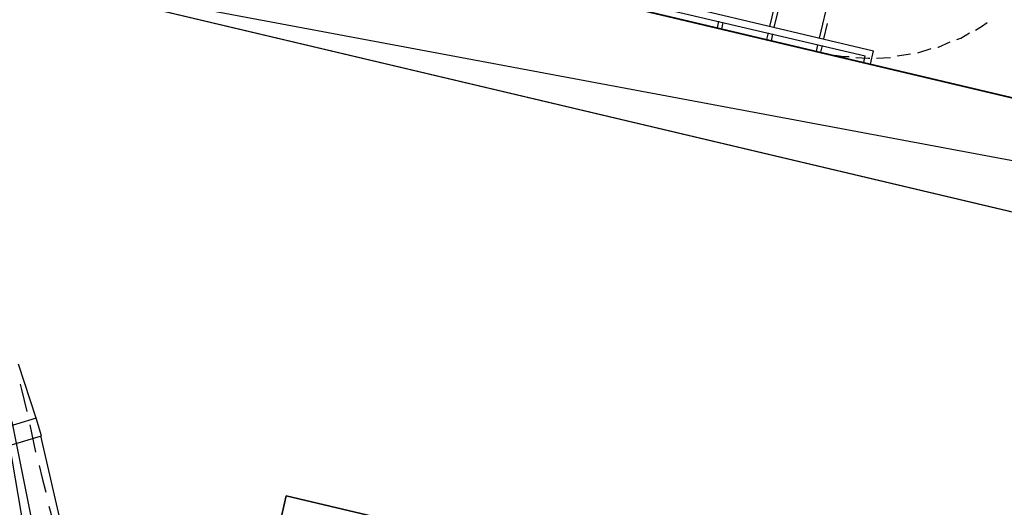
# Model space of a CAD drawing. Header units: feet. Extents: x -79 to 198, y -22 to 181.
# Tile 106 of 203: x 29 to 47, y 111 to 120. Entities that reach past the tile are written whole.
import ezdxf

# ---------------------------------------------------------------- set-up
doc = ezdxf.new("R2010")
doc.units = ezdxf.units.FT
for name, color, linetype in [('A-AREA-COMUN', 252, 'CONTINUOUS'), ('A-LINEA', 7, 'CONTINUOUS'), ('A-MURO-CONCRETO', 8, 'CONTINUOUS')]:
    doc.layers.add(name, color=color, linetype=linetype)

msp = doc.modelspace()

# ---------------------------------------------------------------- linework, layer by layer
at = {"layer": 'A-AREA-COMUN'}
msp.add_lwpolyline([(28.96, 112.5689), (29.632, 109.2089)], dxfattribs=at)
at = {"layer": 'A-LINEA'}
for p, q in [((27.0667, 122.929), (29.6038, 108.1219)), ((42.6267, 119.6978), (43.4, 122.9378)), ((43.52, 119.4844), (44.2933, 122.7378)), ((34.6, 121.6044), (44.4933, 119.2578)), ((34.6933, 121.4444), (44.3467, 119.1644)), ((28.36, 120.7644), (69.4933, 111.0311)), ((42.7067, 119.6844), (42.7733, 119.9644)), ((41.68, 119.6711), (41.7067, 119.7911)), ((41.76, 119.6444), (41.7867, 119.7644)), ((43.6, 119.4711), (43.6667, 119.7511)), ((42.5733, 119.4578), (42.6, 119.5778)), ((42.6533, 119.4311), (42.68, 119.5644)), ((43.4667, 119.2444), (43.4933, 119.3644)), ((43.5467, 119.2311), (43.5733, 119.3511)), ((43.5467, 119.2311), (43.68, 119.2044)), ((44.32, 119.0444), (44.3467, 119.1644)), ((44.44, 119.0178), (44.4933, 119.2578)), ((44.5467, 119.1244), (44.8, 119.1378)), ((44.92, 119.1644), (45.16, 119.2044)), ((45.2933, 119.2178), (45.5333, 119.2978)), ((29.4, 112.6311), (29.08, 113.6044)), ((29.28, 112.5111), (29.3867, 112.0178)), ((29.4533, 112.4578), (29.44, 112.4711)), ((29.4533, 112.4444), (29.4533, 112.4578)), ((30.2267, 109.0844), (29.48, 112.3111)), ((29.6267, 111.0444), (29.76, 110.5644))]:
    msp.add_line(p, q, dxfattribs=at)
for points in [[(69.4933, 111.0311), (69.9467, 112.9778), (31.7067, 122.0311), (33.6267, 130.1378), (45.8533, 127.2444), (46.5333, 130.1644), (31.72, 133.6711)], [(46.3333, 119.6311), (46.44, 119.6978), (46.5467, 119.7644)], [(46, 119.4578), (46.0667, 119.4844), (46.2267, 119.5778)], [(45.6533, 119.3244), (45.6667, 119.3244), (45.88, 119.4178)], [(43.8, 119.1778), (43.96, 119.1511), (44.0533, 119.1511)], [(44.1733, 119.1378), (44.4, 119.1244), (44.4267, 119.1244)], [(29.1067, 113.2444), (29.1333, 113.1511), (29.2267, 112.7511)], [(28.72, 112.2711), (28.64, 112.2444), (28.6533, 112.2044), (28.7333, 112.2311), (28.7733, 112.0978), (29.4933, 112.3111), (29.4, 112.6311), (28.68, 112.4178), (28.72, 112.2711)], [(29.4533, 111.7778), (29.5067, 111.5511), (29.5733, 111.2978)], [(36.4533, 108.9111), (36.8267, 110.5378), (33.9067, 111.2311), (33.5333, 109.6044), (36.4533, 108.9111)]]:
    msp.add_lwpolyline(points, dxfattribs=at)
at = {"layer": 'A-MURO-CONCRETO'}
for points in [[(28.36, 120.7644), (61.2533, 112.9778), (69.9467, 112.9778), (28.36, 120.7644)], [(28.36, 120.7644), (37.04, 120.7644), (69.9467, 112.9778), (28.36, 120.7644), (28.36, 120.7644)], [(33.9067, 111.2311), (36.8267, 110.5378), (33.7467, 110.5378), (33.9067, 111.2311), (33.9067, 111.2311)]]:
    msp.add_lwpolyline(points, dxfattribs=at)

doc.saveas('drawing.dxf')
